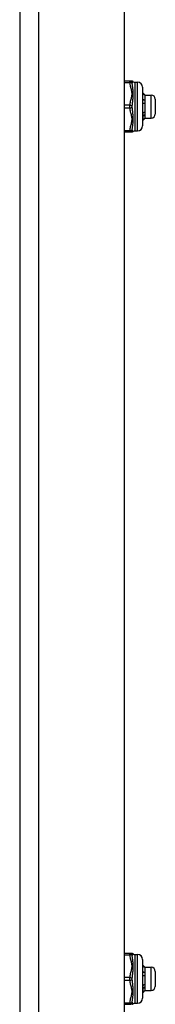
# Model space of a CAD drawing. Header units: inches. Extents: x 4 to 105, y 5 to 58.
# Tile 124 of 133: x 49.27 to 50.3, y 24.19 to 31.74. Entities that reach past the tile are written whole.
import ezdxf

# ---------------------------------------------------------------- set-up
doc = ezdxf.new("R2010")
doc.units = ezdxf.units.IN
doc.header["$MEASUREMENT"] = 0
doc.layers.add('Visible Edges(ANSI)', color=7, linetype='Continuous', lineweight=25)
doc.layers.add('Visible Tangent Edges(ANSI)', color=7, linetype='Continuous', lineweight=25)

msp = doc.modelspace()

# ---------------------------------------------------------------- linework, layer by layer
at = {"layer": 'Visible Edges(ANSI)'}
for p, q in [((49.2651, 39.1425), (49.2651, 9.6315)), ((50.0651, 39.1425), (50.0651, 9.6315)), ((50.1069, 31.2691), (50.0651, 31.2691)), ((50.1224, 31.2691), (50.1069, 31.2691)), ((50.146, 31.2613), (50.1657, 31.2613)), ((50.2051, 31.2219), (50.2051, 30.9266)), ((50.2222, 31.164), (50.2188, 31.164)), ((50.2236, 31.1628), (50.2231, 31.1633)), ((50.2236, 31.1628), (50.2236, 31.1624)), ((50.2236, 31.1628), (50.2709, 31.1628)), ((50.2236, 31.1624), (50.2236, 31.1103)), ((50.2236, 31.1103), (50.2236, 31.0222)), ((50.3024, 31.1313), (50.3024, 31.0172)), ((50.2051, 31.0229), (50.2055, 31.0227)), ((50.2087, 30.9709), (50.2051, 30.9745)), ((50.2236, 30.9857), (50.2231, 30.9852)), ((50.2236, 31.0222), (50.2236, 30.9857)), ((50.2236, 30.9857), (50.2709, 30.9857)), ((50.0651, 30.8794), (50.1069, 30.8794)), ((50.1069, 30.8794), (50.1224, 30.8794)), ((50.146, 30.8872), (50.1657, 30.8872)), ((50.1069, 24.5819), (50.0651, 24.5819)), ((50.1224, 24.5819), (50.1069, 24.5819)), ((50.146, 24.574), (50.1657, 24.574)), ((50.2051, 24.5346), (50.2051, 24.2394)), ((50.2222, 24.4768), (50.2188, 24.4768)), ((50.2236, 24.4756), (50.2231, 24.4761)), ((50.2236, 24.4756), (50.2236, 24.4751)), ((50.2236, 24.4756), (50.2709, 24.4756)), ((50.2236, 24.4751), (50.2236, 24.423)), ((50.2236, 24.423), (50.2236, 24.3349)), ((50.3024, 24.4441), (50.3024, 24.3299)), ((50.2051, 24.3357), (50.2055, 24.3355)), ((50.2236, 24.3349), (50.2236, 24.2984)), ((50.2087, 24.2837), (50.2051, 24.2872)), ((50.2236, 24.2984), (50.2231, 24.2979)), ((50.2236, 24.2984), (50.2709, 24.2984)), ((50.0651, 24.1921), (50.1069, 24.1921)), ((50.146, 24.2), (50.1657, 24.2))]:
    msp.add_line(p, q, dxfattribs=at)
at = {"layer": 'Visible Edges(ANSI)', "flags": 128}
for points in [[(50.2051, 31.1814), (50.2058, 31.1807), (50.2065, 31.1799), (50.2072, 31.1792), (50.2079, 31.1785), (50.2086, 31.1778), (50.2094, 31.1771), (50.2101, 31.1763), (50.2108, 31.1756), (50.2115, 31.1749), (50.2122, 31.1742), (50.2129, 31.1734), (50.2136, 31.1727), (50.2144, 31.172), (50.2151, 31.1713), (50.2158, 31.1705), (50.2165, 31.1698), (50.2172, 31.1691), (50.2179, 31.1684), (50.2187, 31.1676), (50.2194, 31.1669), (50.2201, 31.1662), (50.2208, 31.1655), (50.2215, 31.1647), (50.2222, 31.164)], [(50.2222, 31.1607), (50.2215, 31.1614), (50.2208, 31.1621), (50.2201, 31.1628), (50.2194, 31.1634), (50.2187, 31.1641), (50.2179, 31.1648), (50.2172, 31.1655), (50.2165, 31.1662), (50.2158, 31.1669), (50.2151, 31.1676), (50.2144, 31.1683), (50.2136, 31.169), (50.2129, 31.1697), (50.2122, 31.1704), (50.2115, 31.1711), (50.2108, 31.1718), (50.2101, 31.1725), (50.2094, 31.1732), (50.2086, 31.1739), (50.2079, 31.1745), (50.2072, 31.1752), (50.2065, 31.1759), (50.2058, 31.1766), (50.2051, 31.1773)], [(50.2051, 31.1295), (50.2058, 31.1293), (50.2065, 31.1291), (50.2072, 31.1289), (50.2079, 31.1287), (50.2086, 31.1285), (50.2094, 31.1283), (50.2101, 31.1281), (50.2108, 31.1279), (50.2115, 31.1277), (50.2122, 31.1275), (50.2129, 31.1273), (50.2136, 31.1271), (50.2144, 31.1269), (50.2151, 31.1267), (50.2158, 31.1265), (50.2165, 31.1263), (50.2172, 31.1261), (50.2179, 31.1258), (50.2187, 31.1256), (50.2194, 31.1254), (50.2201, 31.1252), (50.2208, 31.125), (50.2215, 31.1248), (50.2222, 31.1245)], [(50.2222, 31.1245), (50.2215, 31.1245), (50.2208, 31.1244), (50.2201, 31.1243), (50.2194, 31.1242), (50.2187, 31.1242), (50.2179, 31.1241), (50.2172, 31.124), (50.2165, 31.124), (50.2158, 31.1239), (50.2151, 31.1238), (50.2144, 31.1237), (50.2136, 31.1237), (50.2129, 31.1236), (50.2122, 31.1235), (50.2115, 31.1235), (50.2108, 31.1234), (50.2101, 31.1233), (50.2094, 31.1232), (50.2086, 31.1232), (50.2079, 31.1231), (50.2072, 31.123), (50.2065, 31.123), (50.2058, 31.1229), (50.2051, 31.1228)], [(50.2222, 31.0957), (50.2215, 31.0959), (50.2208, 31.0962), (50.2201, 31.0964), (50.2194, 31.0966), (50.2187, 31.0968), (50.2179, 31.097), (50.2172, 31.0972), (50.2165, 31.0974), (50.2158, 31.0976), (50.2151, 31.0978), (50.2144, 31.098), (50.2136, 31.0982), (50.2129, 31.0984), (50.2122, 31.0986), (50.2115, 31.0988), (50.2108, 31.0989), (50.2101, 31.0991), (50.2094, 31.0993), (50.2086, 31.0995), (50.2079, 31.0997), (50.2072, 31.0999), (50.2065, 31.1001), (50.2058, 31.1002), (50.2051, 31.1004)], [(50.2222, 31.164), (50.2223, 31.1639), (50.2225, 31.1639), (50.2226, 31.1638), (50.2227, 31.1637), (50.2227, 31.1637), (50.2228, 31.1636), (50.2229, 31.1635), (50.223, 31.1634), (50.2231, 31.1634), (50.2231, 31.1633), (50.2232, 31.1632), (50.2233, 31.1632), (50.2233, 31.1631), (50.2234, 31.163), (50.2234, 31.163), (50.2235, 31.1629), (50.2235, 31.1628), (50.2235, 31.1628), (50.2236, 31.1627), (50.2236, 31.1626), (50.2236, 31.1626), (50.2236, 31.1625), (50.2236, 31.1624), (50.2236, 31.1624)], [(50.2236, 31.1624), (50.2236, 31.1623), (50.2236, 31.1622), (50.2236, 31.1621), (50.2236, 31.1621), (50.2236, 31.162), (50.2235, 31.1619), (50.2235, 31.1619), (50.2235, 31.1618), (50.2234, 31.1617), (50.2234, 31.1617), (50.2233, 31.1616), (50.2233, 31.1615), (50.2232, 31.1614), (50.2231, 31.1614), (50.2231, 31.1613), (50.223, 31.1612), (50.2229, 31.1612), (50.2228, 31.1611), (50.2227, 31.161), (50.2226, 31.1609), (50.2225, 31.1609), (50.2224, 31.1608), (50.2223, 31.1607), (50.2222, 31.1607)], [(50.2222, 31.1245), (50.2223, 31.1239), (50.2225, 31.1234), (50.2226, 31.1228), (50.2227, 31.1222), (50.2227, 31.1216), (50.2228, 31.121), (50.2229, 31.1204), (50.223, 31.1198), (50.2231, 31.1192), (50.2231, 31.1186), (50.2232, 31.118), (50.2233, 31.1174), (50.2233, 31.1168), (50.2234, 31.1162), (50.2234, 31.1157), (50.2235, 31.1151), (50.2235, 31.1145), (50.2235, 31.1139), (50.2236, 31.1133), (50.2236, 31.1127), (50.2236, 31.1121), (50.2236, 31.1115), (50.2236, 31.1109), (50.2236, 31.1103)], [(50.2236, 31.1103), (50.2236, 31.1097), (50.2236, 31.1091), (50.2236, 31.1085), (50.2236, 31.1078), (50.2236, 31.1072), (50.2235, 31.1066), (50.2235, 31.106), (50.2235, 31.1054), (50.2234, 31.1048), (50.2234, 31.1042), (50.2233, 31.1036), (50.2233, 31.103), (50.2232, 31.1024), (50.2231, 31.1018), (50.2231, 31.1012), (50.223, 31.1006), (50.2229, 31.1), (50.2228, 31.0994), (50.2227, 31.0988), (50.2226, 31.0982), (50.2225, 31.0975), (50.2224, 31.0969), (50.2223, 31.0963), (50.2222, 31.0957)], [(50.2051, 31.0363), (50.2051, 31.0357), (50.2051, 31.0351), (50.2051, 31.0345), (50.2051, 31.0339), (50.2052, 31.0334), (50.2052, 31.0328), (50.2052, 31.0322), (50.2052, 31.0316), (50.2052, 31.0311), (50.2053, 31.0305), (50.2053, 31.0299), (50.2053, 31.0294), (50.2053, 31.0288), (50.2053, 31.0282), (50.2053, 31.0277), (50.2054, 31.0271), (50.2054, 31.0266), (50.2054, 31.026), (50.2054, 31.0254), (50.2054, 31.0249), (50.2055, 31.0243), (50.2055, 31.0238), (50.2055, 31.0233), (50.2055, 31.0227)], [(50.2055, 31.0227), (50.2062, 31.0232), (50.2069, 31.0237), (50.2076, 31.0242), (50.2083, 31.0248), (50.209, 31.0253), (50.2097, 31.0258), (50.2104, 31.0263), (50.2111, 31.0268), (50.2118, 31.0273), (50.2125, 31.0278), (50.2132, 31.0283), (50.2139, 31.0288), (50.2146, 31.0293), (50.2153, 31.0298), (50.216, 31.0303), (50.2167, 31.0308), (50.2174, 31.0313), (50.2181, 31.0318), (50.2187, 31.0323), (50.2194, 31.0328), (50.2201, 31.0333), (50.2208, 31.0338), (50.2215, 31.0343), (50.2222, 31.0348)], [(50.2222, 31.0348), (50.2223, 31.0343), (50.2225, 31.0337), (50.2226, 31.0332), (50.2227, 31.0327), (50.2227, 31.0322), (50.2228, 31.0317), (50.2229, 31.0311), (50.223, 31.0306), (50.2231, 31.0301), (50.2231, 31.0296), (50.2232, 31.029), (50.2233, 31.0285), (50.2233, 31.028), (50.2234, 31.0275), (50.2234, 31.0269), (50.2235, 31.0264), (50.2235, 31.0259), (50.2235, 31.0254), (50.2236, 31.0248), (50.2236, 31.0243), (50.2236, 31.0238), (50.2236, 31.0232), (50.2236, 31.0227), (50.2236, 31.0222)], [(50.2222, 31.0093), (50.2215, 31.0093), (50.2208, 31.0092), (50.2201, 31.0092), (50.2194, 31.0091), (50.2187, 31.009), (50.2179, 31.009), (50.2172, 31.0089), (50.2165, 31.0089), (50.2158, 31.0088), (50.2151, 31.0087), (50.2144, 31.0087), (50.2136, 31.0086), (50.2129, 31.0086), (50.2122, 31.0085), (50.2115, 31.0084), (50.2108, 31.0084), (50.2101, 31.0083), (50.2094, 31.0083), (50.2086, 31.0082), (50.2079, 31.0082), (50.2072, 31.0081), (50.2065, 31.008), (50.2058, 31.008), (50.2051, 31.0079)], [(50.2064, 30.9983), (50.2064, 30.9984), (50.2063, 30.9984), (50.2063, 30.9984), (50.2062, 30.9985), (50.2062, 30.9985), (50.2061, 30.9985), (50.206, 30.9986), (50.206, 30.9986), (50.2059, 30.9986), (50.2059, 30.9986), (50.2058, 30.9987), (50.2058, 30.9987), (50.2057, 30.9987), (50.2056, 30.9988), (50.2056, 30.9988), (50.2055, 30.9988), (50.2055, 30.9989), (50.2054, 30.9989), (50.2054, 30.9989), (50.2053, 30.9989), (50.2052, 30.999), (50.2052, 30.999), (50.2051, 30.999), (50.2051, 30.9991)], [(50.2222, 31.0093), (50.2216, 31.0089), (50.2209, 31.0084), (50.2203, 31.008), (50.2196, 31.0075), (50.2189, 31.0071), (50.2183, 31.0066), (50.2176, 31.0062), (50.217, 31.0057), (50.2163, 31.0053), (50.2157, 31.0048), (50.215, 31.0044), (50.2143, 31.0039), (50.2137, 31.0034), (50.213, 31.003), (50.2124, 31.0025), (50.2117, 31.0021), (50.211, 31.0016), (50.2104, 31.0011), (50.2097, 31.0007), (50.2091, 31.0002), (50.2084, 30.9997), (50.2078, 30.9993), (50.2071, 30.9988), (50.2064, 30.9983)], [(50.2064, 30.9983), (50.2065, 30.9962), (50.2066, 30.9941), (50.2067, 30.9921), (50.2068, 30.9902), (50.2069, 30.9884), (50.207, 30.9866), (50.2071, 30.985), (50.2072, 30.9834), (50.2073, 30.9819), (50.2074, 30.9805), (50.2075, 30.9792), (50.2076, 30.978), (50.2077, 30.9768), (50.2078, 30.9758), (50.2079, 30.9749), (50.208, 30.974), (50.2081, 30.9733), (50.2082, 30.9726), (50.2083, 30.9721), (50.2084, 30.9716), (50.2085, 30.9713), (50.2086, 30.971), (50.2087, 30.9709), (50.2088, 30.9709)], [(50.2088, 30.9709), (50.2093, 30.9714), (50.2099, 30.972), (50.2104, 30.9726), (50.211, 30.9731), (50.2116, 30.9737), (50.2121, 30.9743), (50.2127, 30.9748), (50.2133, 30.9754), (50.2138, 30.976), (50.2144, 30.9765), (50.2149, 30.9771), (50.2155, 30.9777), (50.2161, 30.9782), (50.2166, 30.9788), (50.2172, 30.9794), (50.2177, 30.9799), (50.2183, 30.9805), (50.2189, 30.9811), (50.2194, 30.9816), (50.22, 30.9822), (50.2205, 30.9828), (50.2211, 30.9834), (50.2217, 30.9839), (50.2222, 30.9845)], [(50.2236, 31.0222), (50.2236, 31.0216), (50.2236, 31.0211), (50.2236, 31.0206), (50.2236, 31.02), (50.2236, 31.0195), (50.2235, 31.0189), (50.2235, 31.0184), (50.2235, 31.0179), (50.2234, 31.0173), (50.2234, 31.0168), (50.2233, 31.0163), (50.2233, 31.0157), (50.2232, 31.0152), (50.2231, 31.0147), (50.2231, 31.0141), (50.223, 31.0136), (50.2229, 31.0131), (50.2228, 31.0125), (50.2227, 31.012), (50.2226, 31.0115), (50.2225, 31.0109), (50.2224, 31.0104), (50.2223, 31.0099), (50.2222, 31.0093)], [(50.2222, 30.9845), (50.2223, 30.9845), (50.2223, 30.9846), (50.2224, 30.9846), (50.2224, 30.9846), (50.2225, 30.9846), (50.2225, 30.9847), (50.2225, 30.9847), (50.2226, 30.9847), (50.2226, 30.9848), (50.2227, 30.9848), (50.2227, 30.9848), (50.2227, 30.9848), (50.2228, 30.9849), (50.2228, 30.9849), (50.2228, 30.9849), (50.2229, 30.985), (50.2229, 30.985), (50.2229, 30.985), (50.223, 30.985), (50.223, 30.9851), (50.223, 30.9851), (50.2231, 30.9851), (50.2231, 30.9851), (50.2231, 30.9852)], [(50.2051, 24.4941), (50.2058, 24.4934), (50.2065, 24.4927), (50.2072, 24.492), (50.2079, 24.4912), (50.2086, 24.4905), (50.2094, 24.4898), (50.2101, 24.4891), (50.2108, 24.4884), (50.2115, 24.4876), (50.2122, 24.4869), (50.2129, 24.4862), (50.2136, 24.4855), (50.2144, 24.4847), (50.2151, 24.484), (50.2158, 24.4833), (50.2165, 24.4826), (50.2172, 24.4818), (50.2179, 24.4811), (50.2187, 24.4804), (50.2194, 24.4797), (50.2201, 24.4789), (50.2208, 24.4782), (50.2215, 24.4775), (50.2222, 24.4768)], [(50.2222, 24.4734), (50.2215, 24.4741), (50.2208, 24.4748), (50.2201, 24.4755), (50.2194, 24.4762), (50.2187, 24.4769), (50.2179, 24.4776), (50.2172, 24.4783), (50.2165, 24.479), (50.2158, 24.4797), (50.2151, 24.4804), (50.2144, 24.4811), (50.2136, 24.4818), (50.2129, 24.4825), (50.2122, 24.4831), (50.2115, 24.4838), (50.2108, 24.4845), (50.2101, 24.4852), (50.2094, 24.4859), (50.2086, 24.4866), (50.2079, 24.4873), (50.2072, 24.488), (50.2065, 24.4887), (50.2058, 24.4894), (50.2051, 24.4901)], [(50.2222, 24.4768), (50.2223, 24.4767), (50.2225, 24.4766), (50.2226, 24.4765), (50.2227, 24.4765), (50.2227, 24.4764), (50.2228, 24.4763), (50.2229, 24.4763), (50.223, 24.4762), (50.2231, 24.4761), (50.2231, 24.4761), (50.2232, 24.476), (50.2233, 24.4759), (50.2233, 24.4759), (50.2234, 24.4758), (50.2234, 24.4757), (50.2235, 24.4756), (50.2235, 24.4756), (50.2235, 24.4755), (50.2236, 24.4754), (50.2236, 24.4754), (50.2236, 24.4753), (50.2236, 24.4752), (50.2236, 24.4752), (50.2236, 24.4751)], [(50.2236, 24.4751), (50.2236, 24.475), (50.2236, 24.475), (50.2236, 24.4749), (50.2236, 24.4748), (50.2236, 24.4748), (50.2235, 24.4747), (50.2235, 24.4746), (50.2235, 24.4745), (50.2234, 24.4745), (50.2234, 24.4744), (50.2233, 24.4743), (50.2233, 24.4743), (50.2232, 24.4742), (50.2231, 24.4741), (50.2231, 24.4741), (50.223, 24.474), (50.2229, 24.4739), (50.2228, 24.4738), (50.2227, 24.4738), (50.2226, 24.4737), (50.2225, 24.4736), (50.2224, 24.4736), (50.2223, 24.4735), (50.2222, 24.4734)], [(50.2051, 24.4422), (50.2058, 24.4421), (50.2065, 24.4419), (50.2072, 24.4417), (50.2079, 24.4415), (50.2086, 24.4413), (50.2094, 24.4411), (50.2101, 24.4409), (50.2108, 24.4407), (50.2115, 24.4405), (50.2122, 24.4403), (50.2129, 24.4401), (50.2136, 24.4399), (50.2144, 24.4397), (50.2151, 24.4394), (50.2158, 24.4392), (50.2165, 24.439), (50.2172, 24.4388), (50.2179, 24.4386), (50.2187, 24.4384), (50.2194, 24.4382), (50.2201, 24.4379), (50.2208, 24.4377), (50.2215, 24.4375), (50.2222, 24.4373)], [(50.2222, 24.4373), (50.2215, 24.4372), (50.2208, 24.4371), (50.2201, 24.4371), (50.2194, 24.437), (50.2187, 24.4369), (50.2179, 24.4369), (50.2172, 24.4368), (50.2165, 24.4367), (50.2158, 24.4366), (50.2151, 24.4366), (50.2144, 24.4365), (50.2136, 24.4364), (50.2129, 24.4364), (50.2122, 24.4363), (50.2115, 24.4362), (50.2108, 24.4361), (50.2101, 24.4361), (50.2094, 24.436), (50.2086, 24.4359), (50.2079, 24.4359), (50.2072, 24.4358), (50.2065, 24.4357), (50.2058, 24.4356), (50.2051, 24.4356)], [(50.2222, 24.4085), (50.2215, 24.4087), (50.2208, 24.4089), (50.2201, 24.4091), (50.2194, 24.4093), (50.2187, 24.4095), (50.2179, 24.4097), (50.2172, 24.4099), (50.2165, 24.4101), (50.2158, 24.4103), (50.2151, 24.4105), (50.2144, 24.4107), (50.2136, 24.4109), (50.2129, 24.4111), (50.2122, 24.4113), (50.2115, 24.4115), (50.2108, 24.4117), (50.2101, 24.4119), (50.2094, 24.4121), (50.2086, 24.4123), (50.2079, 24.4124), (50.2072, 24.4126), (50.2065, 24.4128), (50.2058, 24.413), (50.2051, 24.4132)], [(50.2222, 24.4373), (50.2223, 24.4367), (50.2225, 24.4361), (50.2226, 24.4355), (50.2227, 24.4349), (50.2227, 24.4343), (50.2228, 24.4337), (50.2229, 24.4331), (50.223, 24.4326), (50.2231, 24.432), (50.2231, 24.4314), (50.2232, 24.4308), (50.2233, 24.4302), (50.2233, 24.4296), (50.2234, 24.429), (50.2234, 24.4284), (50.2235, 24.4278), (50.2235, 24.4272), (50.2235, 24.4266), (50.2236, 24.426), (50.2236, 24.4254), (50.2236, 24.4248), (50.2236, 24.4242), (50.2236, 24.4236), (50.2236, 24.423)], [(50.2236, 24.423), (50.2236, 24.4224), (50.2236, 24.4218), (50.2236, 24.4212), (50.2236, 24.4206), (50.2236, 24.42), (50.2235, 24.4194), (50.2235, 24.4188), (50.2235, 24.4182), (50.2234, 24.4176), (50.2234, 24.4169), (50.2233, 24.4163), (50.2233, 24.4157), (50.2232, 24.4151), (50.2231, 24.4145), (50.2231, 24.4139), (50.223, 24.4133), (50.2229, 24.4127), (50.2228, 24.4121), (50.2227, 24.4115), (50.2226, 24.4109), (50.2225, 24.4103), (50.2224, 24.4097), (50.2223, 24.4091), (50.2222, 24.4085)], [(50.2051, 24.349), (50.2051, 24.3484), (50.2051, 24.3478), (50.2051, 24.3473), (50.2051, 24.3467), (50.2052, 24.3461), (50.2052, 24.3455), (50.2052, 24.345), (50.2052, 24.3444), (50.2052, 24.3438), (50.2053, 24.3432), (50.2053, 24.3427), (50.2053, 24.3421), (50.2053, 24.3415), (50.2053, 24.341), (50.2053, 24.3404), (50.2054, 24.3399), (50.2054, 24.3393), (50.2054, 24.3387), (50.2054, 24.3382), (50.2054, 24.3376), (50.2055, 24.3371), (50.2055, 24.3365), (50.2055, 24.336), (50.2055, 24.3355)], [(50.2222, 24.3221), (50.2215, 24.322), (50.2208, 24.322), (50.2201, 24.3219), (50.2194, 24.3218), (50.2187, 24.3218), (50.2179, 24.3217), (50.2172, 24.3217), (50.2165, 24.3216), (50.2158, 24.3216), (50.2151, 24.3215), (50.2144, 24.3214), (50.2136, 24.3214), (50.2129, 24.3213), (50.2122, 24.3213), (50.2115, 24.3212), (50.2108, 24.3211), (50.2101, 24.3211), (50.2094, 24.321), (50.2086, 24.321), (50.2079, 24.3209), (50.2072, 24.3209), (50.2065, 24.3208), (50.2058, 24.3207), (50.2051, 24.3207)], [(50.2064, 24.3111), (50.2064, 24.3111), (50.2063, 24.3112), (50.2063, 24.3112), (50.2062, 24.3112), (50.2062, 24.3112), (50.2061, 24.3113), (50.206, 24.3113), (50.206, 24.3113), (50.2059, 24.3114), (50.2059, 24.3114), (50.2058, 24.3114), (50.2058, 24.3115), (50.2057, 24.3115), (50.2056, 24.3115), (50.2056, 24.3115), (50.2055, 24.3116), (50.2055, 24.3116), (50.2054, 24.3116), (50.2054, 24.3117), (50.2053, 24.3117), (50.2052, 24.3117), (50.2052, 24.3118), (50.2051, 24.3118), (50.2051, 24.3118)], [(50.2055, 24.3355), (50.2062, 24.336), (50.2069, 24.3365), (50.2076, 24.337), (50.2083, 24.3375), (50.209, 24.338), (50.2097, 24.3385), (50.2104, 24.339), (50.2111, 24.3395), (50.2118, 24.34), (50.2125, 24.3406), (50.2132, 24.3411), (50.2139, 24.3416), (50.2146, 24.3421), (50.2153, 24.3426), (50.216, 24.3431), (50.2167, 24.3436), (50.2174, 24.3441), (50.2181, 24.3446), (50.2187, 24.3451), (50.2194, 24.3456), (50.2201, 24.346), (50.2208, 24.3465), (50.2215, 24.347), (50.2222, 24.3475)], [(50.2222, 24.3221), (50.2216, 24.3216), (50.2209, 24.3212), (50.2203, 24.3207), (50.2196, 24.3203), (50.2189, 24.3198), (50.2183, 24.3194), (50.2176, 24.3189), (50.217, 24.3185), (50.2163, 24.318), (50.2157, 24.3176), (50.215, 24.3171), (50.2143, 24.3166), (50.2137, 24.3162), (50.213, 24.3157), (50.2124, 24.3153), (50.2117, 24.3148), (50.211, 24.3143), (50.2104, 24.3139), (50.2097, 24.3134), (50.2091, 24.313), (50.2084, 24.3125), (50.2078, 24.312), (50.2071, 24.3116), (50.2064, 24.3111)], [(50.2064, 24.3111), (50.2065, 24.3089), (50.2066, 24.3069), (50.2067, 24.3049), (50.2068, 24.303), (50.2069, 24.3011), (50.207, 24.2994), (50.2071, 24.2977), (50.2072, 24.2961), (50.2073, 24.2947), (50.2074, 24.2932), (50.2075, 24.2919), (50.2076, 24.2907), (50.2077, 24.2896), (50.2078, 24.2885), (50.2079, 24.2876), (50.208, 24.2868), (50.2081, 24.286), (50.2082, 24.2854), (50.2083, 24.2848), (50.2084, 24.2844), (50.2085, 24.284), (50.2086, 24.2838), (50.2087, 24.2837), (50.2088, 24.2836)], [(50.2222, 24.3475), (50.2223, 24.347), (50.2225, 24.3465), (50.2226, 24.346), (50.2227, 24.3454), (50.2227, 24.3449), (50.2228, 24.3444), (50.2229, 24.3439), (50.223, 24.3434), (50.2231, 24.3428), (50.2231, 24.3423), (50.2232, 24.3418), (50.2233, 24.3413), (50.2233, 24.3407), (50.2234, 24.3402), (50.2234, 24.3397), (50.2235, 24.3392), (50.2235, 24.3386), (50.2235, 24.3381), (50.2236, 24.3376), (50.2236, 24.3371), (50.2236, 24.3365), (50.2236, 24.336), (50.2236, 24.3355), (50.2236, 24.3349)], [(50.2236, 24.3349), (50.2236, 24.3344), (50.2236, 24.3339), (50.2236, 24.3333), (50.2236, 24.3328), (50.2236, 24.3322), (50.2235, 24.3317), (50.2235, 24.3312), (50.2235, 24.3306), (50.2234, 24.3301), (50.2234, 24.3296), (50.2233, 24.329), (50.2233, 24.3285), (50.2232, 24.3279), (50.2231, 24.3274), (50.2231, 24.3269), (50.223, 24.3263), (50.2229, 24.3258), (50.2228, 24.3253), (50.2227, 24.3247), (50.2226, 24.3242), (50.2225, 24.3237), (50.2224, 24.3231), (50.2223, 24.3226), (50.2222, 24.3221)], [(50.2088, 24.2836), (50.2093, 24.2842), (50.2099, 24.2847), (50.2104, 24.2853), (50.211, 24.2859), (50.2116, 24.2864), (50.2121, 24.287), (50.2127, 24.2876), (50.2133, 24.2881), (50.2138, 24.2887), (50.2144, 24.2893), (50.2149, 24.2898), (50.2155, 24.2904), (50.2161, 24.291), (50.2166, 24.2916), (50.2172, 24.2921), (50.2177, 24.2927), (50.2183, 24.2933), (50.2189, 24.2938), (50.2194, 24.2944), (50.22, 24.295), (50.2205, 24.2955), (50.2211, 24.2961), (50.2217, 24.2967), (50.2222, 24.2972)], [(50.2222, 24.2972), (50.2223, 24.2973), (50.2223, 24.2973), (50.2224, 24.2973), (50.2224, 24.2974), (50.2225, 24.2974), (50.2225, 24.2974), (50.2225, 24.2974), (50.2226, 24.2975), (50.2226, 24.2975), (50.2227, 24.2975), (50.2227, 24.2976), (50.2227, 24.2976), (50.2228, 24.2976), (50.2228, 24.2976), (50.2228, 24.2977), (50.2229, 24.2977), (50.2229, 24.2977), (50.2229, 24.2978), (50.223, 24.2978), (50.223, 24.2978), (50.223, 24.2978), (50.2231, 24.2979), (50.2231, 24.2979), (50.2231, 24.2979)]]:
    msp.add_lwpolyline(points, dxfattribs=at)
at = {"layer": 'Visible Edges(ANSI)'}
for centre, radius, start, end in [((50.1224, 31.2495), 0.0197, 53.1301, 90), ((50.146, 31.2809), 0.0197, 233.1301, 270), ((50.1657, 31.2219), 0.0394, 0, 90), ((50.2709, 31.1313), 0.0315, 0, 90), ((50.2709, 31.0172), 0.0315, 270, 0), ((50.1224, 30.8991), 0.0197, 270, 306.8699), ((50.146, 30.8676), 0.0197, 90, 126.8699), ((50.1657, 30.9266), 0.0394, 270, 0), ((50.1224, 24.5622), 0.0197, 53.1301, 90), ((50.146, 24.5937), 0.0197, 233.1301, 270), ((50.1657, 24.5346), 0.0394, 0, 90), ((50.2709, 24.4441), 0.0315, 0, 90), ((50.2709, 24.3299), 0.0315, 270, 0), ((50.1657, 24.2394), 0.0394, 270, 0), ((50.1224, 24.2118), 0.0197, 270, 306.8699), ((50.146, 24.1803), 0.0197, 90, 126.8699)]:
    msp.add_arc(centre, radius, start, end, dxfattribs=at)
at = {"layer": 'Visible Tangent Edges(ANSI)'}
for p, q in [((49.4111, 9.6315), (49.4111, 39.1425)), ((50.0651, 31.2593), (50.1069, 31.2593)), ((50.1069, 31.2593), (50.1069, 31.2691)), ((50.146, 31.2613), (50.146, 30.8872)), ((50.1657, 30.8872), (50.1657, 31.2613)), ((50.2709, 30.9857), (50.2709, 31.1628)), ((50.1069, 31.0841), (50.0651, 31.0841)), ((50.0651, 31.0644), (50.1069, 31.0644)), ((50.1069, 31.0644), (50.1069, 31.0841)), ((50.1069, 30.8892), (50.0651, 30.8892)), ((50.1069, 30.8794), (50.1069, 30.8892)), ((50.0651, 24.572), (50.1069, 24.572)), ((50.1069, 24.572), (50.1069, 24.5819)), ((50.146, 24.574), (50.146, 24.2)), ((50.1657, 24.2), (50.1657, 24.574)), ((50.2709, 24.2984), (50.2709, 24.4756)), ((50.1069, 24.3968), (50.0651, 24.3968)), ((50.1069, 24.3772), (50.1069, 24.3968)), ((50.0651, 24.3772), (50.1069, 24.3772)), ((50.1069, 24.202), (50.0651, 24.202)), ((50.1069, 24.1921), (50.1069, 24.202))]:
    msp.add_line(p, q, dxfattribs=at)
at = {"layer": 'Visible Tangent Edges(ANSI)', "flags": 128}
for points in [[(50.1069, 31.2593), (50.1076, 31.2519), (50.1086, 31.2446), (50.11, 31.2373), (50.1115, 31.23), (50.1133, 31.2227), (50.1151, 31.2155), (50.1169, 31.2083), (50.1186, 31.201), (50.1201, 31.1938), (50.1213, 31.1865), (50.1221, 31.1791), (50.1224, 31.1717), (50.1221, 31.1643), (50.1213, 31.157), (50.1201, 31.1497), (50.1186, 31.1424), (50.1169, 31.1351), (50.1151, 31.1279), (50.1133, 31.1207), (50.1115, 31.1134), (50.11, 31.1061), (50.1086, 31.0988), (50.1076, 31.0915), (50.1069, 31.0841)], [(50.1264, 31.2514), (50.1266, 31.2523), (50.1268, 31.2532), (50.127, 31.2541), (50.1273, 31.255), (50.1276, 31.2559), (50.128, 31.2567), (50.1284, 31.2575), (50.1288, 31.2583), (50.1292, 31.2591), (50.1296, 31.2598), (50.1301, 31.2605), (50.1306, 31.2611), (50.131, 31.2618), (50.1315, 31.2623), (50.1319, 31.2628), (50.1323, 31.2633), (50.1327, 31.2637), (50.1331, 31.2641), (50.1334, 31.2644), (50.1337, 31.2647), (50.1339, 31.2649), (50.1341, 31.2651), (50.1342, 31.2652), (50.1342, 31.2652)], [(50.1264, 31.0743), (50.1268, 31.0818), (50.1273, 31.0894), (50.128, 31.0972), (50.1288, 31.1051), (50.1296, 31.113), (50.1306, 31.121), (50.1315, 31.129), (50.1323, 31.1372), (50.1331, 31.1453), (50.1337, 31.1535), (50.1341, 31.1616), (50.1342, 31.1697), (50.1341, 31.1777), (50.1337, 31.1856), (50.1331, 31.1931), (50.1323, 31.2005), (50.1314, 31.2076), (50.1305, 31.2144), (50.1296, 31.2211), (50.1288, 31.2275), (50.128, 31.2338), (50.1273, 31.2398), (50.1268, 31.2457), (50.1264, 31.2514)], [(50.1069, 31.0644), (50.1076, 31.057), (50.1086, 31.0497), (50.11, 31.0424), (50.1115, 31.0351), (50.1133, 31.0279), (50.1151, 31.0207), (50.1169, 31.0134), (50.1186, 31.0062), (50.1201, 30.9989), (50.1213, 30.9916), (50.1221, 30.9842), (50.1224, 30.9768), (50.1221, 30.9695), (50.1213, 30.9621), (50.1201, 30.9548), (50.1186, 30.9475), (50.1169, 30.9403), (50.1151, 30.933), (50.1133, 30.9258), (50.1115, 30.9185), (50.11, 30.9112), (50.1086, 30.9039), (50.1076, 30.8966), (50.1069, 30.8892)], [(50.1264, 30.8972), (50.1268, 30.9028), (50.1273, 30.9087), (50.128, 30.9147), (50.1288, 30.921), (50.1296, 30.9274), (50.1306, 30.9341), (50.1315, 30.941), (50.1323, 30.9481), (50.1331, 30.9554), (50.1337, 30.963), (50.1341, 30.9708), (50.1342, 30.9788), (50.1341, 30.9869), (50.1337, 30.9951), (50.1331, 31.0033), (50.1323, 31.0114), (50.1314, 31.0195), (50.1305, 31.0276), (50.1296, 31.0356), (50.1288, 31.0435), (50.128, 31.0513), (50.1273, 31.0591), (50.1268, 31.0667), (50.1264, 31.0743)], [(50.1342, 30.8833), (50.1342, 30.8833), (50.1341, 30.8834), (50.1339, 30.8836), (50.1337, 30.8838), (50.1334, 30.8841), (50.1331, 30.8844), (50.1327, 30.8848), (50.1323, 30.8852), (50.1319, 30.8857), (50.1314, 30.8862), (50.131, 30.8868), (50.1305, 30.8874), (50.1301, 30.888), (50.1296, 30.8887), (50.1292, 30.8894), (50.1288, 30.8902), (50.1284, 30.891), (50.128, 30.8918), (50.1276, 30.8926), (50.1273, 30.8935), (50.127, 30.8944), (50.1268, 30.8953), (50.1266, 30.8962), (50.1264, 30.8972)], [(50.1069, 24.572), (50.1076, 24.5647), (50.1086, 24.5573), (50.11, 24.55), (50.1115, 24.5427), (50.1133, 24.5355), (50.1151, 24.5283), (50.1169, 24.521), (50.1186, 24.5138), (50.1201, 24.5065), (50.1213, 24.4992), (50.1221, 24.4919), (50.1224, 24.4845), (50.1221, 24.4771), (50.1213, 24.4697), (50.1201, 24.4624), (50.1186, 24.4551), (50.1169, 24.4479), (50.1151, 24.4407), (50.1133, 24.4334), (50.1115, 24.4262), (50.11, 24.4189), (50.1086, 24.4116), (50.1076, 24.4042), (50.1069, 24.3968)], [(50.1264, 24.5641), (50.1266, 24.565), (50.1268, 24.566), (50.127, 24.5669), (50.1273, 24.5678), (50.1276, 24.5686), (50.128, 24.5695), (50.1284, 24.5703), (50.1288, 24.5711), (50.1292, 24.5718), (50.1296, 24.5726), (50.1301, 24.5732), (50.1306, 24.5739), (50.131, 24.5745), (50.1315, 24.5751), (50.1319, 24.5756), (50.1323, 24.5761), (50.1327, 24.5765), (50.1331, 24.5769), (50.1334, 24.5772), (50.1337, 24.5775), (50.1339, 24.5777), (50.1341, 24.5778), (50.1342, 24.5779), (50.1342, 24.5779)], [(50.1264, 24.387), (50.1268, 24.3945), (50.1273, 24.4022), (50.128, 24.4099), (50.1288, 24.4178), (50.1296, 24.4257), (50.1306, 24.4337), (50.1315, 24.4418), (50.1323, 24.4499), (50.1331, 24.4581), (50.1337, 24.4662), (50.1341, 24.4744), (50.1342, 24.4825), (50.1341, 24.4905), (50.1337, 24.4983), (50.1331, 24.5059), (50.1323, 24.5132), (50.1314, 24.5203), (50.1305, 24.5272), (50.1296, 24.5338), (50.1288, 24.5403), (50.128, 24.5465), (50.1273, 24.5526), (50.1268, 24.5584), (50.1264, 24.5641)], [(50.1264, 24.2099), (50.1268, 24.2156), (50.1273, 24.2214), (50.128, 24.2275), (50.1288, 24.2337), (50.1296, 24.2402), (50.1306, 24.2469), (50.1315, 24.2537), (50.1323, 24.2608), (50.1331, 24.2682), (50.1337, 24.2758), (50.1341, 24.2836), (50.1342, 24.2916), (50.1341, 24.2997), (50.1337, 24.3078), (50.1331, 24.316), (50.1323, 24.3242), (50.1314, 24.3323), (50.1305, 24.3403), (50.1296, 24.3483), (50.1288, 24.3562), (50.128, 24.3641), (50.1273, 24.3718), (50.1268, 24.3795), (50.1264, 24.387)], [(50.1069, 24.3772), (50.1076, 24.3698), (50.1086, 24.3624), (50.11, 24.3551), (50.1115, 24.3479), (50.1133, 24.3406), (50.1151, 24.3334), (50.1169, 24.3262), (50.1186, 24.3189), (50.1201, 24.3117), (50.1213, 24.3043), (50.1221, 24.297), (50.1224, 24.2896), (50.1221, 24.2822), (50.1213, 24.2748), (50.1201, 24.2675), (50.1186, 24.2603), (50.1169, 24.253), (50.1151, 24.2458), (50.1133, 24.2385), (50.1115, 24.2313), (50.11, 24.224), (50.1086, 24.2167), (50.1076, 24.2093), (50.1069, 24.202)], [(50.1342, 24.1961), (50.1342, 24.1961), (50.1341, 24.1962), (50.1339, 24.1963), (50.1337, 24.1965), (50.1334, 24.1968), (50.1331, 24.1971), (50.1327, 24.1975), (50.1323, 24.1979), (50.1319, 24.1984), (50.1314, 24.1989), (50.131, 24.1995), (50.1305, 24.2001), (50.1301, 24.2008), (50.1296, 24.2015), (50.1292, 24.2022), (50.1288, 24.2029), (50.1284, 24.2037), (50.128, 24.2045), (50.1276, 24.2054), (50.1273, 24.2062), (50.127, 24.2071), (50.1268, 24.208), (50.1266, 24.209), (50.1264, 24.2099)]]:
    msp.add_lwpolyline(points, dxfattribs=at)
at = {"layer": 'Visible Tangent Edges(ANSI)'}
for centre, major_axis, ratio, start_param, end_param in [((50.1069, 31.2495), (0, 0.0197), 0.998428, 4.809173, 6.283185), ((50.1069, 31.2495), (0.0196, 0.0013), 0.499214, 0.064433, 1.538445), ((50.1069, 31.0743), (0.0196, -0.0013), 0.499214, 0.129136, 1.603148), ((50.1069, 31.0743), (0.0196, 0.0013), 0.499214, 4.680038, 6.15405), ((50.1069, 30.8991), (0, -0.0197), 0.998428, 0, 1.474012), ((50.1069, 30.8991), (0.0196, -0.0013), 0.499214, 4.74474, 6.218752), ((50.1069, 24.5622), (0, 0.0197), 0.998428, 4.809173, 6.283185), ((50.1069, 24.5622), (0.0196, 0.0013), 0.499214, 0.064433, 1.538445), ((50.1069, 24.387), (0.0196, -0.0013), 0.499214, 0.129136, 1.603148), ((50.1069, 24.387), (0.0196, 0.0013), 0.499214, 4.680038, 6.15405), ((50.1069, 24.2118), (0, -0.0197), 0.998428, 0, 1.474012), ((50.1069, 24.2118), (0.0196, -0.0013), 0.499214, 4.74474, 6.218752)]:
    msp.add_ellipse(centre, major_axis=major_axis, ratio=ratio, start_param=start_param, end_param=end_param, dxfattribs=at)

doc.saveas('drawing.dxf')
